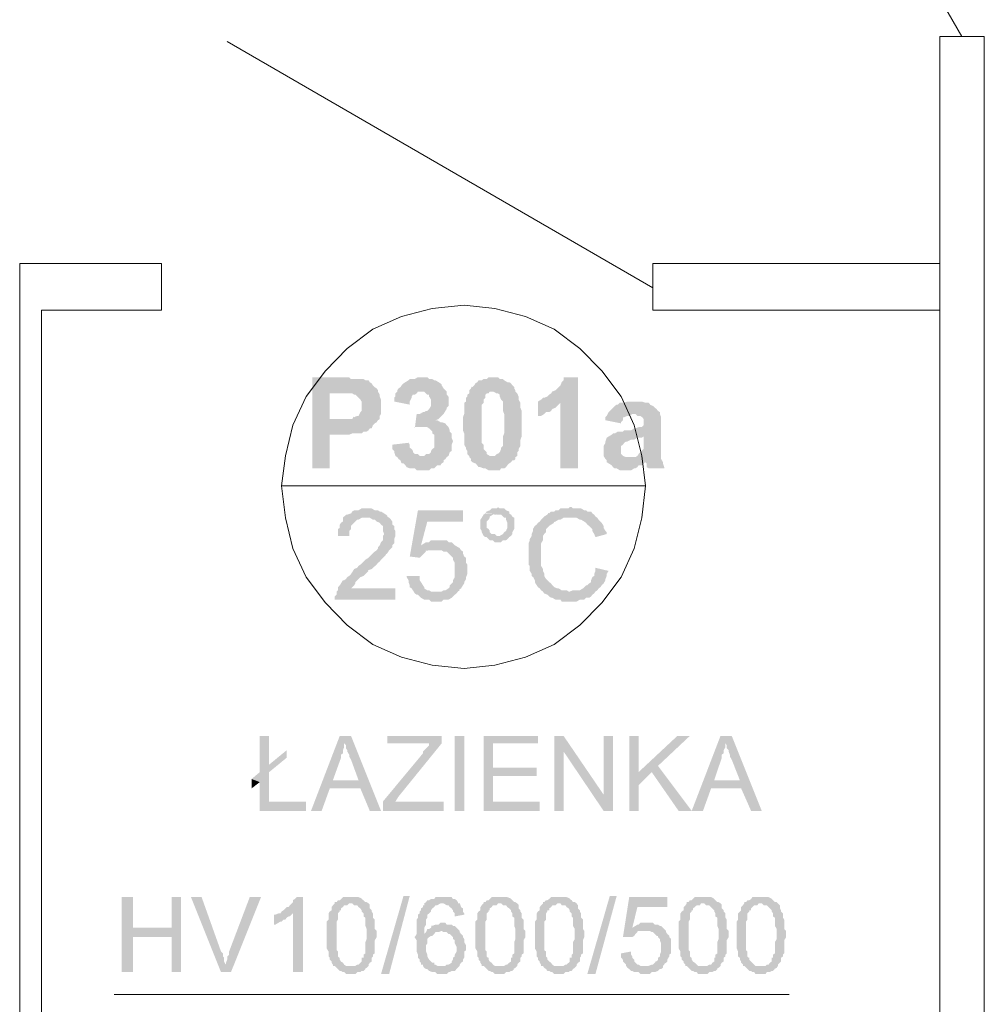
# Model space of a CAD drawing. Header units: millimetres. Extents: x 16 to 647, y 3 to 417.
# Tile 47 of 80: x 202 to 227, y 271 to 297. Entities that reach past the tile are written whole.
import ezdxf

# ---------------------------------------------------------------- set-up
doc = ezdxf.new("R2010")
doc.units = ezdxf.units.MM
doc.header["$MEASUREMENT"] = 0
doc.layers.get('0').update_dxf_attribs({"linetype": 'CONTINUOUS'})

msp = doc.modelspace()

# ---------------------------------------------------------------- hatches: boundary and pattern name
for points in [[(210.044, 287.796), (209.283, 287.796), (209.283, 285.381), (209.747, 285.381), (209.747, 286.274), (210.26, 286.274), (210.342, 286.307), (210.59, 286.307), (210.64, 286.357), (210.723, 286.357), (210.772, 286.39), (210.806, 286.44), (210.855, 286.44), (210.888, 286.522), (210.938, 286.572), (210.988, 286.605), (211.021, 286.655), (209.747, 286.688), (209.747, 287.366), (210.011, 287.366), (211.021, 287.416), (211.021, 287.449), (210.988, 287.499), (210.938, 287.532), (210.888, 287.581), (210.855, 287.631), (210.806, 287.664), (210.772, 287.714), (210.69, 287.714), (210.64, 287.747), (210.309, 287.747), (210.26, 287.796), (210.127, 287.796)], [(212.162, 287.796), (212.08, 287.796), (211.997, 287.747), (211.864, 287.747), (211.831, 287.714), (211.749, 287.664), (211.699, 287.631), (211.649, 287.581), (211.616, 287.532), (211.567, 287.499), (211.534, 287.449), (211.534, 287.416), (212.245, 287.416), (212.295, 287.366), (212.328, 287.333), (212.377, 287.333), (212.377, 287.283), (212.427, 287.201), (212.427, 287.035), (212.377, 286.953), (212.328, 286.903), (212.295, 286.903), (212.245, 286.87), (212.212, 286.87), (212.129, 286.82), (212.046, 286.82), (211.997, 286.44), (211.997, 286.473), (212.212, 286.473), (212.841, 286.522), (212.808, 286.572), (212.708, 286.605), (212.675, 286.605), (212.592, 286.655), (212.543, 286.655), (212.626, 286.688), (212.675, 286.737), (212.708, 286.771), (212.758, 286.82), (212.808, 286.903), (212.841, 286.953), (212.841, 286.986), (212.89, 287.035), (212.89, 287.283), (212.841, 287.333), (212.841, 287.416), (212.808, 287.449), (212.758, 287.499), (212.708, 287.581), (212.708, 287.598), (212.675, 287.631), (212.626, 287.664), (212.543, 287.714), (212.51, 287.714), (212.46, 287.747), (212.377, 287.747), (212.328, 287.796), (212.245, 287.796)], [(214.065, 287.796), (213.949, 287.796), (213.9, 287.747), (213.817, 287.747), (213.767, 287.714), (213.684, 287.714), (213.651, 287.664), (213.602, 287.631), (213.569, 287.581), (213.519, 287.532), (213.502, 287.548), (213.486, 287.499), (213.436, 287.449), (213.436, 287.366), (213.387, 287.333), (213.387, 287.283), (213.354, 287.25), (213.354, 287.151), (213.304, 287.118), (213.304, 286.82), (213.271, 286.737), (213.271, 286.572), (213.271, 286.39), (213.304, 286.307), (213.304, 286.009), (213.354, 285.927), (213.354, 285.894), (213.387, 285.844), (213.387, 285.761), (213.436, 285.712), (213.436, 285.679), (213.486, 285.629), (213.486, 285.596), (213.469, 285.596), (213.519, 285.546), (213.602, 285.513), (213.651, 285.463), (213.684, 285.414), (213.734, 285.414), (213.817, 285.381), (213.866, 285.381), (213.949, 285.331), (214.247, 285.331), (214.28, 285.381), (214.363, 285.381), (214.412, 285.414), (214.446, 285.463), (214.495, 285.513), (214.545, 285.546), (214.578, 285.596), (214.628, 285.596), (214.661, 285.629), (214.661, 285.679), (214.065, 285.712), (213.982, 285.712), (213.9, 285.761), (213.9, 285.811), (213.866, 285.844), (213.817, 285.894), (213.817, 286.009), (213.767, 286.059), (213.767, 286.572), (213.767, 287.068), (213.817, 287.118), (213.817, 287.201), (213.866, 287.25), (213.866, 287.333), (213.9, 287.366), (213.949, 287.366), (213.982, 287.416), (214.661, 287.416), (214.661, 287.449), (214.628, 287.499), (214.628, 287.532), (214.578, 287.581), (214.545, 287.631), (214.495, 287.664), (214.446, 287.664), (214.363, 287.714), (214.33, 287.747), (214.247, 287.747), (214.197, 287.796), (214.115, 287.796)], [(216.315, 287.796), (215.935, 287.796), (215.935, 287.714), (215.885, 287.664), (215.852, 287.581), (215.802, 287.532), (215.769, 287.499), (215.72, 287.449), (215.637, 287.416), (215.604, 287.366), (215.554, 287.333), (215.504, 287.283), (215.422, 287.25), (215.389, 287.25), (215.339, 287.201), (215.256, 287.151), (215.852, 287.118), (215.852, 285.381), (216.315, 285.381)], [(211.021, 287.416), (210.011, 287.366), (210.342, 287.366), (210.392, 287.333), (210.425, 287.333), (210.475, 287.283), (210.508, 287.25), (210.557, 287.201), (210.59, 287.151), (210.59, 286.903), (210.557, 286.87), (210.508, 286.771), (210.475, 286.771), (210.392, 286.737), (210.375, 286.754), (210.342, 286.688), (209.747, 286.688), (211.021, 286.655), (211.07, 286.688), (211.07, 286.771), (211.103, 286.82), (211.103, 287.201), (211.07, 287.283), (211.07, 287.333)], [(211.534, 287.416), (211.484, 287.366), (211.484, 287.283), (211.451, 287.25), (211.451, 287.151), (211.864, 287.068), (211.864, 287.151), (211.914, 287.25), (211.914, 287.283), (211.947, 287.333), (211.997, 287.333), (212.046, 287.366), (212.08, 287.416), (212.162, 287.416)], [(214.661, 287.416), (214.065, 287.416), (214.164, 287.366), (214.197, 287.366), (214.247, 287.333), (214.247, 287.283), (214.28, 287.201), (214.33, 287.151), (214.33, 286.903), (214.363, 286.82), (214.363, 286.307), (214.33, 286.225), (214.33, 285.976), (214.28, 285.927), (214.28, 285.894), (214.247, 285.811), (214.197, 285.761), (214.181, 285.778), (214.115, 285.712), (214.065, 285.712), (214.661, 285.679), (214.71, 285.712), (214.71, 285.811), (214.743, 285.844), (214.743, 285.894), (214.793, 285.976), (214.793, 286.142), (214.826, 286.225), (214.826, 286.903), (214.793, 286.986), (214.793, 287.118), (214.743, 287.201), (214.743, 287.283), (214.71, 287.366)], [(215.256, 287.151), (215.256, 286.771), (215.339, 286.771), (215.422, 286.82), (215.471, 286.87), (215.554, 286.87), (215.604, 286.903), (215.637, 286.953), (215.72, 286.986), (215.769, 287.035), (215.802, 287.068), (215.852, 287.118)], [(217.804, 287.151), (217.622, 287.151), (217.54, 287.118), (217.424, 287.118), (217.374, 287.068), (217.341, 287.068), (217.291, 287.035), (217.242, 286.986), (217.209, 286.953), (217.159, 286.903), (217.126, 286.87), (217.076, 286.771), (217.043, 286.737), (217.043, 286.655), (217.457, 286.572), (217.457, 286.605), (217.506, 286.655), (217.506, 286.737), (217.54, 286.737), (217.622, 286.771), (217.672, 286.771), (217.755, 286.82), (218.483, 286.82), (218.483, 286.87), (218.433, 286.903), (218.416, 286.919), (218.4, 286.953), (218.35, 286.986), (218.301, 287.035), (218.218, 287.068), (218.218, 287.085), (218.185, 287.118), (218.102, 287.118), (218.003, 287.151), (217.887, 287.151)], [(218.483, 286.82), (217.755, 286.82), (217.837, 286.82), (217.887, 286.771), (217.97, 286.771), (218.003, 286.737), (218.003, 286.754), (218.052, 286.688), (218.052, 286.522), (218.003, 286.473), (217.92, 286.473), (217.837, 286.44), (217.804, 286.44), (217.722, 286.39), (217.54, 286.39), (217.506, 286.357), (217.374, 286.357), (217.291, 286.307), (217.242, 286.307), (217.209, 286.274), (217.126, 286.225), (218.052, 286.225), (218.052, 285.894), (218.003, 285.844), (217.97, 285.811), (217.92, 285.761), (217.887, 285.712), (217.837, 285.679), (217.722, 285.679), (218.516, 285.679), (218.516, 286.737)], [(212.841, 286.522), (212.212, 286.473), (212.328, 286.473), (212.377, 286.44), (212.427, 286.39), (212.46, 286.357), (212.46, 286.307), (212.51, 286.274), (212.51, 285.927), (212.46, 285.894), (212.427, 285.844), (212.427, 285.811), (212.377, 285.761), (212.295, 285.761), (212.245, 285.712), (212.162, 285.712), (212.841, 285.679), (212.89, 285.712), (212.923, 285.811), (212.973, 285.844), (212.973, 286.009), (213.006, 286.092), (213.006, 286.109), (212.973, 286.191), (212.973, 286.307), (212.923, 286.357), (212.923, 286.39), (212.89, 286.473)], [(217.126, 286.225), (217.076, 286.191), (217.043, 286.092), (217.043, 286.059), (216.994, 285.976), (216.994, 285.844), (216.994, 285.712), (217.043, 285.629), (217.076, 285.596), (218.102, 285.546), (218.135, 285.513), (218.135, 285.414), (218.185, 285.381), (218.598, 285.381), (218.598, 285.414), (218.565, 285.513), (218.565, 285.546), (218.516, 285.629), (218.516, 285.679), (217.589, 285.679), (217.506, 285.712), (217.457, 285.761), (217.457, 285.976), (217.506, 286.009), (217.54, 286.059), (217.589, 286.092), (217.622, 286.092), (217.722, 286.142), (217.804, 286.142), (217.887, 286.191), (218.003, 286.191), (218.052, 286.225)], [(211.831, 286.059), (211.401, 286.009), (211.401, 285.894), (211.451, 285.844), (211.451, 285.811), (211.484, 285.712), (211.534, 285.679), (211.567, 285.629), (211.616, 285.596), (211.649, 285.513), (211.699, 285.513), (211.749, 285.463), (211.782, 285.414), (211.864, 285.381), (211.997, 285.381), (212.046, 285.331), (212.377, 285.331), (212.427, 285.381), (212.51, 285.381), (212.543, 285.414), (212.592, 285.463), (212.675, 285.463), (212.708, 285.513), (212.758, 285.546), (212.758, 285.596), (212.808, 285.629), (212.841, 285.679), (212.162, 285.712), (212.129, 285.712), (212.08, 285.761), (211.997, 285.761), (211.947, 285.811), (211.947, 285.844), (211.914, 285.894), (211.864, 285.927), (211.864, 286.009)], [(217.076, 285.596), (217.076, 285.546), (217.126, 285.513), (217.209, 285.463), (217.242, 285.414), (217.291, 285.381), (217.341, 285.381), (217.424, 285.331), (217.722, 285.331), (217.804, 285.381), (217.837, 285.381), (217.887, 285.414), (217.92, 285.463), (218.003, 285.463), (218.052, 285.513), (218.102, 285.546)], [(210.723, 284.322), (210.59, 284.322), (210.508, 284.272), (210.392, 284.272), (210.342, 284.239), (210.309, 284.189), (210.21, 284.156), (210.177, 284.156), (210.127, 284.107), (210.094, 284.074), (210.094, 283.974), (210.044, 283.941), (210.011, 283.892), (210.011, 283.809), (209.962, 283.776), (209.962, 283.594), (210.26, 283.594), (210.26, 283.726), (210.309, 283.776), (210.309, 283.859), (210.342, 283.892), (210.392, 283.941), (210.425, 283.974), (210.475, 284.024), (210.508, 284.024), (210.59, 284.074), (211.318, 284.074), (211.269, 284.107), (211.269, 284.123), (211.236, 284.156), (211.186, 284.189), (211.103, 284.239), (211.07, 284.239), (211.021, 284.272), (210.938, 284.272), (210.855, 284.322), (210.806, 284.322)], [(213.271, 284.272), (212.08, 284.272), (211.864, 283.048), (212.129, 283.015), (212.162, 283.048), (212.212, 283.097), (212.245, 283.131), (212.295, 283.18), (212.278, 283.197), (212.377, 283.213), (212.543, 283.213), (213.188, 283.263), (213.172, 283.279), (213.138, 283.296), (212.162, 283.346), (212.328, 283.974), (213.271, 283.974)], [(213.866, 284.189), (213.817, 284.156), (213.767, 284.074), (213.734, 284.024), (213.734, 283.776), (213.767, 283.726), (213.767, 283.693), (213.817, 283.594), (213.866, 283.561), (213.9, 283.561), (213.949, 283.511), (213.982, 283.478), (214.065, 283.478), (214.115, 283.428), (214.28, 283.428), (214.33, 283.478), (214.412, 283.478), (214.446, 283.511), (214.495, 283.561), (214.545, 283.594), (214.164, 283.594), (214.115, 283.643), (214.032, 283.643), (213.982, 283.693), (213.982, 283.726), (213.949, 283.776), (213.9, 283.809), (213.9, 283.892), (213.9, 283.974), (213.949, 284.024), (213.982, 284.074), (213.982, 284.107), (214.065, 284.156), (214.197, 284.156)], [(214.197, 284.355), (214.164, 284.322), (214.032, 284.322), (213.982, 284.272), (213.9, 284.239), (213.866, 284.189), (213.85, 284.206), (214.197, 284.156), (214.28, 284.156), (214.33, 284.107), (214.363, 284.074), (214.412, 284.074), (214.412, 284.024), (214.446, 283.941), (214.446, 283.809), (214.412, 283.726), (214.363, 283.693), (214.33, 283.643), (214.247, 283.594), (214.197, 283.594), (214.545, 283.594), (214.578, 283.643), (214.578, 283.693), (214.628, 283.776), (214.628, 284.074), (214.578, 284.107), (214.545, 284.156), (214.495, 284.189), (214.495, 284.239), (214.412, 284.272), (214.363, 284.322), (214.247, 284.322)], [(216.15, 284.355), (216.1, 284.355), (216.067, 284.322), (215.852, 284.322), (215.802, 284.272), (215.72, 284.272), (215.686, 284.239), (215.604, 284.239), (215.554, 284.189), (215.538, 284.206), (215.504, 284.156), (215.422, 284.107), (215.389, 284.074), (215.339, 284.024), (215.306, 283.974), (215.256, 283.941), (215.223, 283.892), (215.174, 283.859), (215.124, 283.776), (215.124, 283.726), (215.091, 283.643), (215.091, 283.594), (215.041, 283.511), (215.041, 283.478), (215.008, 283.395), (215.008, 282.833), (215.041, 282.8), (215.041, 282.667), (215.091, 282.585), (215.091, 282.535), (215.124, 282.502), (215.124, 282.518), (215.174, 282.419), (215.174, 282.369), (215.223, 282.287), (215.256, 282.237), (215.306, 282.204), (215.339, 282.154), (215.389, 282.121), (216.1, 282.121), (216.067, 282.121), (216.017, 282.154), (215.885, 282.154), (215.802, 282.204), (215.769, 282.204), (215.686, 282.237), (215.637, 282.287), (215.604, 282.336), (215.554, 282.369), (215.504, 282.419), (215.471, 282.452), (215.422, 282.535), (215.422, 282.585), (215.422, 282.601), (215.389, 282.667), (215.389, 282.717), (215.339, 282.8), (215.339, 283.131), (215.339, 283.395), (215.389, 283.478), (215.389, 283.594), (215.422, 283.643), (215.471, 283.693), (215.471, 283.776), (215.504, 283.809), (215.554, 283.859), (215.604, 283.892), (215.686, 283.941), (215.67, 283.958), (215.72, 283.974), (215.802, 284.024), (215.852, 284.024), (215.935, 284.074), (216.828, 284.074), (216.778, 284.107), (216.745, 284.156), (216.696, 284.189), (216.663, 284.239), (216.563, 284.239), (216.53, 284.272), (216.481, 284.272), (216.398, 284.322), (216.183, 284.322)], [(211.318, 284.074), (210.723, 284.074), (210.806, 284.074), (210.888, 284.024), (210.938, 284.024), (210.988, 283.974), (211.07, 283.941), (211.054, 283.958), (211.103, 283.892), (211.153, 283.859), (211.153, 283.726), (211.186, 283.643), (211.153, 283.594), (211.153, 283.478), (211.103, 283.428), (211.07, 283.346), (211.021, 283.296), (211.021, 283.263), (210.988, 283.213), (210.938, 283.18), (210.888, 283.131), (210.855, 283.097), (210.806, 283.048), (210.772, 283.015), (210.69, 282.965), (210.64, 282.915), (210.557, 282.833), (210.508, 282.8), (210.475, 282.75), (210.392, 282.717), (210.342, 282.634), (210.309, 282.585), (210.26, 282.535), (210.21, 282.502), (210.177, 282.452), (210.127, 282.419), (210.094, 282.419), (210.044, 282.336), (210.011, 282.287), (209.962, 282.237), (209.962, 282.154), (209.929, 282.121), (209.929, 282.039), (209.879, 281.989), (209.879, 281.906), (211.484, 281.906), (211.484, 282.204), (210.309, 282.204), (210.342, 282.237), (210.392, 282.287), (210.425, 282.336), (210.425, 282.369), (210.475, 282.419), (210.508, 282.452), (210.557, 282.502), (210.64, 282.535), (210.69, 282.585), (210.772, 282.667), (210.756, 282.684), (210.855, 282.717), (210.888, 282.75), (210.988, 282.833), (211.021, 282.882), (211.07, 282.915), (211.103, 282.965), (211.153, 283.015), (211.186, 283.048), (211.236, 283.097), (211.219, 283.097), (211.269, 283.131), (211.318, 283.213), (211.368, 283.263), (211.401, 283.296), (211.401, 283.346), (211.451, 283.395), (211.451, 283.511), (211.484, 283.594), (211.484, 283.643), (211.484, 283.726), (211.451, 283.776), (211.451, 283.859), (211.401, 283.892), (211.401, 283.974), (211.368, 284.024)], [(216.828, 284.074), (216.1, 284.074), (216.282, 284.074), (216.365, 284.024), (216.398, 284.024), (216.481, 283.974), (216.53, 283.941), (216.563, 283.892), (216.613, 283.859), (216.663, 283.809), (216.696, 283.776), (216.696, 283.726), (216.745, 283.643), (216.778, 283.561), (217.076, 283.643), (217.076, 283.693), (217.043, 283.726), (216.994, 283.809), (216.994, 283.859), (216.944, 283.941), (216.911, 283.974), (216.861, 284.024)], [(212.626, 283.478), (212.427, 283.478), (212.377, 283.428), (212.295, 283.428), (212.245, 283.395), (212.162, 283.346), (213.138, 283.296), (213.056, 283.346), (213.006, 283.395), (212.973, 283.428), (212.89, 283.428), (212.841, 283.478), (212.708, 283.478)], [(213.188, 283.263), (212.543, 283.213), (212.708, 283.213), (212.758, 283.18), (212.841, 283.18), (212.89, 283.131), (212.923, 283.097), (212.973, 283.048), (213.006, 283.015), (213.006, 282.965), (213.056, 282.882), (213.056, 282.717), (213.056, 282.502), (213.006, 282.419), (213.006, 282.369), (212.973, 282.336), (212.923, 282.287), (212.923, 282.237), (212.89, 282.204), (212.808, 282.154), (212.758, 282.154), (212.708, 282.121), (212.543, 282.121), (213.138, 282.121), (213.188, 282.154), (213.172, 282.171), (213.221, 282.204), (213.271, 282.287), (213.304, 282.336), (213.304, 282.369), (213.354, 282.452), (213.354, 282.502), (213.387, 282.585), (213.387, 282.833), (213.354, 282.882), (213.354, 283.015), (213.304, 283.048), (213.271, 283.131), (213.271, 283.18), (213.221, 283.213)], [(216.778, 282.75), (216.778, 282.667), (216.745, 282.585), (216.745, 282.535), (216.696, 282.502), (216.663, 282.419), (216.663, 282.369), (216.613, 282.336), (216.563, 282.287), (216.53, 282.287), (216.481, 282.237), (216.448, 282.204), (216.365, 282.154), (216.183, 282.154), (216.1, 282.121), (215.389, 282.121), (215.422, 282.072), (215.504, 282.039), (215.554, 281.989), (215.604, 281.956), (215.637, 281.956), (215.72, 281.906), (215.852, 281.906), (215.885, 281.857), (216.282, 281.857), (216.365, 281.906), (216.481, 281.906), (216.53, 281.956), (216.613, 281.956), (216.663, 281.989), (216.696, 282.039), (216.745, 282.072), (216.778, 282.121), (216.828, 282.154), (216.861, 282.204), (216.911, 282.237), (216.944, 282.287), (216.994, 282.336), (217.043, 282.419), (217.043, 282.452), (217.076, 282.535), (217.076, 282.585), (217.126, 282.667)], [(212.129, 282.535), (211.782, 282.535), (211.782, 282.502), (211.831, 282.419), (211.831, 282.369), (211.864, 282.287), (211.864, 282.237), (211.914, 282.204), (211.947, 282.154), (211.997, 282.072), (212.046, 282.039), (212.08, 282.039), (212.129, 281.989), (212.162, 281.956), (212.245, 281.906), (212.377, 281.906), (212.427, 281.857), (212.708, 281.857), (212.758, 281.906), (212.89, 281.906), (212.973, 281.956), (213.006, 281.989), (213.056, 282.039), (213.105, 282.072), (213.138, 282.121), (212.427, 282.121), (212.377, 282.154), (212.328, 282.154), (212.245, 282.204), (212.245, 282.237), (212.212, 282.287), (212.162, 282.369), (212.129, 282.419), (212.129, 282.502)], [(208.142, 278.299), (207.894, 278.299), (207.894, 277.34), (208.142, 277.538)], [(210.309, 278.299), (210.011, 278.299), (209.25, 276.314), (209.532, 276.314), (209.747, 276.909), (210.557, 276.909), (209.829, 277.125), (210.044, 277.72), (210.044, 277.803), (210.094, 277.836), (210.094, 277.919), (210.127, 278.001), (210.127, 278.101)], [(210.309, 278.299), (210.127, 278.101), (210.177, 278.051), (210.177, 277.968), (210.21, 277.919), (210.21, 277.886), (210.26, 277.803), (210.26, 277.753), (210.309, 277.671), (210.508, 277.125), (209.829, 277.125), (210.557, 276.909), (210.806, 276.314), (211.103, 276.314)], [(212.708, 278.299), (211.269, 278.299), (211.269, 278.101), (212.377, 278.101), (212.377, 278.051), (212.328, 278.001), (212.295, 277.968), (212.245, 277.919), (212.212, 277.886), (212.212, 277.836), (211.153, 276.562), (211.153, 276.314), (212.758, 276.314), (212.758, 276.562), (211.484, 276.562), (211.567, 276.694), (212.708, 278.101)], [(213.056, 278.299), (213.056, 276.314), (213.304, 276.314), (213.304, 278.299)], [(215.256, 278.299), (213.817, 278.299), (213.817, 276.314), (215.306, 276.314), (215.306, 276.562), (214.065, 276.562), (214.065, 277.24), (215.223, 277.24), (215.223, 277.455), (214.065, 277.455), (214.065, 278.101), (215.256, 278.101)], [(215.935, 278.299), (215.686, 278.299), (215.686, 276.314), (215.935, 276.314), (215.935, 277.886)], [(215.935, 278.299), (215.935, 277.886), (216.994, 276.314), (216.994, 276.744)], [(216.994, 278.299), (216.994, 276.314), (217.242, 276.314), (217.242, 278.299)], [(217.92, 278.299), (217.672, 278.299), (217.672, 276.314), (217.92, 276.314), (217.92, 277.34)], [(219.277, 278.299), (218.946, 278.299), (217.92, 277.34), (217.92, 276.992), (218.268, 277.34), (218.433, 277.505)], [(220.385, 278.299), (220.088, 278.299), (219.326, 276.314), (219.624, 276.314), (219.839, 276.909), (220.634, 276.909), (219.922, 277.125), (220.121, 277.72), (220.121, 277.803), (220.17, 277.836), (220.17, 277.919), (220.22, 278.001), (220.22, 278.101)], [(220.385, 278.299), (220.22, 278.101), (220.253, 278.051), (220.253, 277.968), (220.303, 277.919), (220.303, 277.886), (220.336, 277.803), (220.336, 277.753), (220.385, 277.671), (220.6, 277.125), (219.922, 277.125), (220.634, 276.909), (220.898, 276.314), (221.18, 276.314)], [(208.605, 277.919), (208.142, 277.538), (207.894, 277.34), (207.678, 277.158), (207.894, 277.075), (207.894, 276.314), (209.118, 276.314), (209.118, 276.562), (208.142, 276.562), (208.142, 277.34), (208.605, 277.72)], [(218.433, 277.505), (218.268, 277.34), (218.979, 276.314), (219.326, 276.314)], [(207.678, 277.158), (207.678, 276.909), (207.894, 277.075)], [(204.535, 274.031), (204.237, 274.031), (204.237, 272.045), (204.535, 272.045), (204.535, 272.972), (205.561, 272.972), (204.535, 273.22)], [(205.809, 274.031), (205.561, 274.031), (205.561, 273.22), (204.535, 273.22), (205.561, 272.972), (205.561, 272.045), (205.809, 272.045)], [(206.355, 274.031), (206.074, 274.031), (206.868, 272.045), (207, 272.244), (206.984, 272.26), (206.95, 272.326), (206.95, 272.426), (206.917, 272.459), (206.917, 272.541), (206.868, 272.591)], [(207.927, 274.031), (207.629, 274.031), (207.083, 272.591), (207.083, 272.508), (207.033, 272.459), (207.033, 272.376), (207, 272.293), (207, 272.244), (206.868, 272.045), (207.132, 272.045)], [(209.035, 274.031), (208.87, 274.031), (208.82, 273.981), (208.77, 273.948), (208.77, 273.898), (208.737, 273.865), (208.688, 273.815), (208.655, 273.766), (208.605, 273.766), (208.572, 273.733), (208.522, 273.683), (208.473, 273.65), (208.44, 273.6), (208.77, 273.6), (208.77, 272.045), (209.035, 272.045)], [(210.309, 274.031), (210.094, 274.031), (210.044, 273.981), (210.011, 273.948), (209.962, 273.948), (209.929, 273.898), (209.879, 273.898), (209.879, 273.865), (210.342, 273.865), (210.392, 273.815), (210.475, 273.815), (210.508, 273.766), (210.557, 273.733), (210.59, 273.683), (210.59, 273.65), (210.64, 273.6), (210.64, 273.518), (210.69, 273.485), (210.69, 273.269), (210.723, 273.187), (210.723, 273.005), (210.723, 272.922), (210.69, 272.839), (210.69, 272.541), (210.64, 272.508), (210.64, 272.426), (210.59, 272.426), (210.59, 272.326), (210.557, 272.293), (210.508, 272.244), (210.475, 272.244), (210.425, 272.211), (209.879, 272.211), (209.929, 272.161), (209.962, 272.128), (210.011, 272.078), (210.044, 272.078), (210.094, 272.045), (210.127, 272.045), (210.177, 271.995), (210.425, 271.995), (210.475, 272.045), (210.557, 272.045), (210.59, 272.078), (210.64, 272.078), (210.69, 272.128), (210.673, 272.128), (210.723, 272.161), (210.772, 272.211), (210.772, 272.244), (210.806, 272.293), (210.855, 272.326), (210.855, 272.426), (210.888, 272.459), (210.888, 272.508), (210.938, 272.541), (210.938, 272.889), (210.988, 272.972), (210.988, 273.137), (210.938, 273.187), (210.938, 273.435), (210.888, 273.485), (210.888, 273.6), (210.855, 273.65), (210.855, 273.683), (210.806, 273.733), (210.806, 273.815), (210.806, 273.832), (210.772, 273.865), (210.723, 273.898), (210.69, 273.898), (210.64, 273.948), (210.59, 273.981), (210.59, 273.997), (210.508, 274.031), (210.392, 274.031)], [(211.103, 271.995), (211.699, 274.064), (211.864, 274.064), (211.318, 271.995)], [(212.708, 274.031), (212.543, 274.031), (212.51, 273.981), (212.427, 273.981), (212.377, 273.948), (212.328, 273.948), (212.295, 273.898), (212.245, 273.865), (212.758, 273.865), (212.841, 273.815), (212.89, 273.815), (212.923, 273.766), (212.973, 273.733), (212.956, 273.749), (213.006, 273.683), (213.006, 273.65), (213.056, 273.6), (213.056, 273.518), (213.304, 273.567), (213.304, 273.6), (213.271, 273.65), (213.271, 273.733), (213.221, 273.766), (213.188, 273.865), (213.138, 273.865), (213.138, 273.898), (213.105, 273.948), (213.056, 273.981), (213.006, 273.981), (212.973, 274.031), (212.808, 274.031)], [(214.247, 274.031), (214.032, 274.031), (213.982, 273.981), (213.949, 273.948), (213.9, 273.948), (213.866, 273.898), (213.817, 273.898), (213.817, 273.865), (214.28, 273.865), (214.33, 273.815), (214.412, 273.815), (214.446, 273.766), (214.495, 273.733), (214.545, 273.683), (214.545, 273.65), (214.578, 273.6), (214.578, 273.518), (214.628, 273.485), (214.628, 273.269), (214.661, 273.187), (214.661, 273.005), (214.661, 272.922), (214.628, 272.839), (214.628, 272.541), (214.578, 272.508), (214.578, 272.426), (214.545, 272.426), (214.545, 272.326), (214.495, 272.293), (214.446, 272.244), (214.412, 272.244), (214.363, 272.211), (213.817, 272.211), (213.866, 272.161), (213.9, 272.128), (213.949, 272.078), (213.982, 272.078), (214.032, 272.045), (214.065, 272.045), (214.115, 271.995), (214.363, 271.995), (214.412, 272.045), (214.495, 272.045), (214.545, 272.078), (214.578, 272.078), (214.628, 272.128), (214.611, 272.128), (214.661, 272.161), (214.71, 272.211), (214.71, 272.244), (214.743, 272.293), (214.793, 272.326), (214.793, 272.426), (214.826, 272.459), (214.826, 272.508), (214.876, 272.541), (214.876, 272.889), (214.925, 272.972), (214.925, 273.137), (214.876, 273.187), (214.876, 273.435), (214.826, 273.485), (214.826, 273.6), (214.793, 273.65), (214.793, 273.683), (214.743, 273.733), (214.743, 273.815), (214.743, 273.832), (214.71, 273.865), (214.661, 273.898), (214.628, 273.898), (214.578, 273.948), (214.545, 273.981), (214.528, 273.997), (214.446, 274.031), (214.33, 274.031)], [(215.802, 274.031), (215.604, 274.031), (215.554, 273.981), (215.504, 273.948), (215.471, 273.948), (215.422, 273.898), (215.389, 273.898), (215.389, 273.865), (215.852, 273.865), (215.885, 273.815), (215.984, 273.815), (216.017, 273.766), (216.067, 273.733), (216.1, 273.683), (216.1, 273.65), (216.15, 273.6), (216.15, 273.518), (216.183, 273.485), (216.183, 273.269), (216.232, 273.187), (216.232, 273.005), (216.232, 272.922), (216.183, 272.839), (216.183, 272.541), (216.15, 272.508), (216.15, 272.426), (216.1, 272.426), (216.1, 272.326), (216.067, 272.293), (216.017, 272.244), (215.984, 272.244), (215.935, 272.211), (215.389, 272.211), (215.422, 272.161), (215.471, 272.128), (215.504, 272.078), (215.554, 272.078), (215.604, 272.045), (215.637, 272.045), (215.686, 271.995), (215.935, 271.995), (215.984, 272.045), (216.067, 272.045), (216.1, 272.078), (216.15, 272.078), (216.183, 272.128), (216.232, 272.161), (216.282, 272.211), (216.282, 272.244), (216.315, 272.293), (216.365, 272.326), (216.365, 272.426), (216.398, 272.459), (216.398, 272.508), (216.448, 272.541), (216.448, 272.889), (216.481, 272.972), (216.481, 273.137), (216.448, 273.187), (216.448, 273.435), (216.398, 273.485), (216.398, 273.6), (216.365, 273.65), (216.365, 273.683), (216.315, 273.733), (216.315, 273.815), (216.299, 273.832), (216.282, 273.865), (216.232, 273.898), (216.183, 273.898), (216.15, 273.948), (216.1, 273.981), (216.1, 273.997), (216.017, 274.031), (215.885, 274.031)], [(216.563, 271.995), (217.159, 274.064), (217.341, 274.064), (216.778, 271.995)], [(218.681, 274.031), (217.672, 274.031), (217.506, 272.972), (217.755, 272.972), (217.804, 273.005), (217.837, 273.054), (217.887, 273.104), (217.87, 273.104), (217.92, 273.137), (218.102, 273.137), (218.598, 273.187), (218.565, 273.22), (217.755, 273.22), (217.887, 273.766), (218.681, 273.766)], [(219.624, 274.031), (219.409, 274.031), (219.36, 273.981), (219.326, 273.948), (219.277, 273.948), (219.244, 273.898), (219.194, 273.898), (219.194, 273.865), (219.657, 273.865), (219.707, 273.815), (219.79, 273.815), (219.839, 273.766), (219.872, 273.733), (219.922, 273.683), (219.922, 273.65), (219.955, 273.6), (219.955, 273.518), (220.005, 273.485), (220.005, 273.269), (220.038, 273.187), (220.038, 273.005), (220.038, 272.922), (220.005, 272.839), (220.005, 272.541), (219.955, 272.508), (219.955, 272.426), (219.922, 272.426), (219.922, 272.326), (219.872, 272.293), (219.839, 272.244), (219.79, 272.244), (219.74, 272.211), (219.194, 272.211), (219.244, 272.161), (219.277, 272.128), (219.326, 272.078), (219.36, 272.078), (219.409, 272.045), (219.459, 272.045), (219.492, 271.995), (219.74, 271.995), (219.79, 272.045), (219.872, 272.045), (219.922, 272.078), (219.955, 272.078), (220.005, 272.128), (219.988, 272.128), (220.038, 272.161), (220.088, 272.211), (220.088, 272.244), (220.121, 272.293), (220.17, 272.326), (220.17, 272.426), (220.22, 272.459), (220.22, 272.508), (220.253, 272.541), (220.253, 272.889), (220.303, 272.972), (220.303, 273.137), (220.253, 273.187), (220.253, 273.435), (220.22, 273.485), (220.22, 273.6), (220.17, 273.65), (220.17, 273.683), (220.121, 273.733), (220.121, 273.815), (220.121, 273.832), (220.088, 273.865), (220.038, 273.898), (220.005, 273.898), (219.955, 273.948), (219.922, 273.981), (219.906, 273.997), (219.839, 274.031), (219.707, 274.031)], [(221.146, 274.031), (220.931, 274.031), (220.898, 273.981), (220.849, 273.948), (220.799, 273.948), (220.766, 273.898), (220.716, 273.898), (220.716, 273.865), (221.18, 273.865), (221.229, 273.815), (221.312, 273.815), (221.362, 273.766), (221.395, 273.733), (221.444, 273.683), (221.444, 273.65), (221.477, 273.6), (221.477, 273.518), (221.527, 273.485), (221.527, 273.269), (221.577, 273.187), (221.577, 273.005), (221.577, 272.922), (221.527, 272.839), (221.527, 272.541), (221.477, 272.508), (221.477, 272.426), (221.444, 272.426), (221.444, 272.326), (221.395, 272.293), (221.362, 272.244), (221.312, 272.244), (221.279, 272.211), (220.716, 272.211), (220.766, 272.161), (220.799, 272.128), (220.849, 272.078), (220.898, 272.078), (220.931, 272.045), (220.981, 272.045), (221.014, 271.995), (221.279, 271.995), (221.312, 272.045), (221.395, 272.045), (221.444, 272.078), (221.477, 272.078), (221.527, 272.128), (221.51, 272.128), (221.577, 272.161), (221.61, 272.211), (221.61, 272.244), (221.659, 272.293), (221.692, 272.326), (221.692, 272.426), (221.742, 272.459), (221.742, 272.508), (221.775, 272.541), (221.775, 272.889), (221.825, 272.972), (221.825, 273.137), (221.775, 273.187), (221.775, 273.435), (221.742, 273.485), (221.742, 273.6), (221.692, 273.65), (221.692, 273.683), (221.659, 273.733), (221.659, 273.815), (221.643, 273.832), (221.61, 273.865), (221.577, 273.898), (221.527, 273.898), (221.477, 273.948), (221.444, 273.981), (221.428, 273.997), (221.362, 274.031), (221.229, 274.031)], [(209.879, 273.865), (209.829, 273.815), (209.796, 273.766), (209.796, 273.683), (209.747, 273.65), (209.714, 273.6), (209.714, 273.435), (209.664, 273.385), (209.664, 272.674), (209.714, 272.591), (209.714, 272.459), (209.747, 272.426), (209.747, 272.376), (209.796, 272.326), (209.796, 272.293), (209.829, 272.244), (209.829, 272.211), (210.309, 272.211), (210.177, 272.211), (210.127, 272.244), (210.094, 272.293), (210.044, 272.326), (210.011, 272.376), (210.011, 272.426), (209.995, 272.426), (209.962, 272.459), (209.962, 272.591), (209.929, 272.624), (209.929, 273.385), (209.962, 273.435), (209.962, 273.6), (210.011, 273.65), (210.011, 273.683), (210.044, 273.683), (210.044, 273.733), (210.094, 273.766), (210.127, 273.815), (210.21, 273.815), (210.26, 273.865), (210.309, 273.865)], [(212.245, 273.865), (212.245, 273.815), (212.212, 273.815), (212.212, 273.766), (212.162, 273.733), (212.162, 273.683), (212.129, 273.65), (212.129, 273.6), (212.08, 273.567), (212.08, 273.485), (212.046, 273.435), (212.046, 273.054), (211.997, 272.972), (211.98, 272.988), (212.046, 272.889), (212.046, 272.591), (212.08, 272.508), (212.08, 272.426), (212.129, 272.376), (212.129, 272.326), (212.162, 272.293), (212.162, 272.244), (212.212, 272.244), (212.212, 272.211), (212.245, 272.161), (212.295, 272.128), (212.328, 272.128), (212.377, 272.078), (212.46, 272.045), (212.543, 272.045), (212.592, 271.995), (212.841, 271.995), (212.89, 272.045), (212.923, 272.045), (212.973, 272.078), (213.056, 272.078), (213.105, 272.128), (213.138, 272.161), (213.188, 272.211), (212.592, 272.211), (212.543, 272.244), (212.51, 272.244), (212.51, 272.293), (212.46, 272.293), (212.427, 272.326), (212.377, 272.376), (212.328, 272.459), (212.328, 272.508), (212.295, 272.591), (212.295, 272.757), (212.328, 272.806), (212.328, 272.922), (212.377, 272.972), (212.427, 273.005), (212.46, 273.005), (212.51, 273.054), (212.245, 273.054), (212.245, 273.22), (212.295, 273.303), (212.295, 273.435), (212.328, 273.485), (212.328, 273.567), (212.377, 273.6), (212.427, 273.65), (212.427, 273.683), (212.46, 273.733), (212.51, 273.766), (212.543, 273.815), (212.592, 273.815), (212.675, 273.865), (212.708, 273.865)], [(213.817, 273.865), (213.767, 273.815), (213.734, 273.766), (213.734, 273.683), (213.684, 273.65), (213.651, 273.6), (213.651, 273.435), (213.602, 273.385), (213.602, 272.674), (213.651, 272.591), (213.651, 272.459), (213.684, 272.426), (213.684, 272.376), (213.734, 272.326), (213.734, 272.293), (213.767, 272.244), (213.767, 272.211), (214.247, 272.211), (214.115, 272.211), (214.065, 272.244), (214.032, 272.293), (213.982, 272.326), (213.949, 272.376), (213.949, 272.426), (213.933, 272.426), (213.9, 272.459), (213.9, 272.591), (213.866, 272.624), (213.866, 273.385), (213.9, 273.435), (213.9, 273.6), (213.949, 273.65), (213.949, 273.683), (213.982, 273.683), (213.982, 273.733), (214.032, 273.766), (214.065, 273.815), (214.164, 273.815), (214.197, 273.865), (214.247, 273.865)], [(215.389, 273.865), (215.339, 273.815), (215.306, 273.766), (215.306, 273.683), (215.256, 273.65), (215.223, 273.6), (215.223, 273.435), (215.174, 273.385), (215.174, 272.674), (215.223, 272.591), (215.223, 272.459), (215.256, 272.426), (215.256, 272.376), (215.306, 272.326), (215.306, 272.293), (215.339, 272.244), (215.339, 272.211), (215.802, 272.211), (215.686, 272.211), (215.637, 272.244), (215.604, 272.293), (215.554, 272.326), (215.504, 272.376), (215.504, 272.426), (215.471, 272.459), (215.471, 272.591), (215.422, 272.624), (215.422, 273.385), (215.471, 273.435), (215.471, 273.6), (215.504, 273.65), (215.504, 273.683), (215.554, 273.683), (215.554, 273.733), (215.604, 273.766), (215.637, 273.815), (215.72, 273.815), (215.769, 273.865), (215.802, 273.865)], [(219.194, 273.865), (219.161, 273.815), (219.111, 273.766), (219.111, 273.683), (219.062, 273.65), (219.029, 273.6), (219.029, 273.435), (218.979, 273.385), (218.979, 272.674), (219.029, 272.591), (219.029, 272.459), (219.062, 272.426), (219.062, 272.376), (219.111, 272.326), (219.111, 272.293), (219.161, 272.244), (219.161, 272.211), (219.624, 272.211), (219.492, 272.211), (219.459, 272.244), (219.409, 272.293), (219.36, 272.326), (219.326, 272.376), (219.326, 272.426), (219.31, 272.426), (219.277, 272.459), (219.277, 272.591), (219.244, 272.624), (219.244, 273.385), (219.277, 273.435), (219.277, 273.6), (219.326, 273.65), (219.326, 273.683), (219.36, 273.683), (219.36, 273.733), (219.409, 273.766), (219.459, 273.815), (219.542, 273.815), (219.575, 273.865), (219.624, 273.865)], [(220.716, 273.865), (220.683, 273.815), (220.634, 273.766), (220.634, 273.683), (220.6, 273.65), (220.551, 273.6), (220.551, 273.435), (220.518, 273.385), (220.518, 272.674), (220.551, 272.591), (220.551, 272.459), (220.6, 272.426), (220.6, 272.376), (220.634, 272.326), (220.634, 272.293), (220.683, 272.244), (220.683, 272.211), (221.146, 272.211), (221.014, 272.211), (220.981, 272.244), (220.931, 272.293), (220.898, 272.326), (220.849, 272.376), (220.849, 272.426), (220.832, 272.426), (220.799, 272.459), (220.799, 272.591), (220.766, 272.624), (220.766, 273.385), (220.799, 273.435), (220.799, 273.6), (220.849, 273.65), (220.849, 273.683), (220.898, 273.683), (220.898, 273.733), (220.931, 273.766), (220.981, 273.815), (221.064, 273.815), (221.097, 273.865), (221.146, 273.865)], [(208.44, 273.6), (208.39, 273.6), (208.307, 273.567), (208.274, 273.567), (208.274, 273.303), (208.307, 273.303), (208.39, 273.352), (208.44, 273.385), (208.473, 273.385), (208.522, 273.435), (208.572, 273.435), (208.605, 273.485), (208.655, 273.518), (208.688, 273.518), (208.737, 273.567), (208.77, 273.6)], [(212.758, 273.352), (212.675, 273.352), (212.626, 273.303), (212.543, 273.303), (212.46, 273.269), (212.444, 273.286), (212.427, 273.22), (212.377, 273.187), (212.328, 273.187), (212.295, 273.104), (212.245, 273.054), (212.51, 273.054), (212.543, 273.104), (212.626, 273.104), (212.708, 273.137), (213.188, 273.137), (213.138, 273.187), (213.105, 273.22), (213.056, 273.269), (213.006, 273.269), (212.973, 273.303), (212.841, 273.303), (212.808, 273.352)], [(218.135, 273.352), (217.97, 273.352), (217.92, 273.303), (217.887, 273.303), (217.837, 273.269), (217.755, 273.22), (218.565, 273.22), (218.516, 273.269), (218.483, 273.269), (218.433, 273.303), (218.35, 273.303), (218.301, 273.352), (218.218, 273.352)], [(218.598, 273.187), (218.102, 273.137), (218.218, 273.137), (218.268, 273.104), (218.301, 273.104), (218.35, 273.054), (218.4, 273.005), (218.433, 273.005), (218.433, 272.972), (218.483, 272.922), (218.483, 272.889), (218.516, 272.806), (218.516, 272.591), (218.483, 272.508), (218.483, 272.459), (218.433, 272.426), (218.433, 272.376), (218.4, 272.326), (218.383, 272.343), (218.35, 272.293), (218.301, 272.244), (218.268, 272.244), (218.185, 272.211), (218.102, 272.211), (218.565, 272.211), (218.598, 272.244), (218.598, 272.26), (218.648, 272.293), (218.681, 272.326), (218.681, 272.376), (218.731, 272.459), (218.731, 272.508), (218.78, 272.541), (218.78, 272.922), (218.731, 272.972), (218.731, 273.005), (218.681, 273.054), (218.648, 273.104), (218.648, 273.137)], [(213.188, 273.137), (212.708, 273.137), (212.758, 273.104), (212.841, 273.104), (212.89, 273.054), (212.923, 273.054), (212.973, 273.005), (213.006, 272.972), (213.006, 272.922), (213.056, 272.889), (213.056, 272.806), (213.105, 272.707), (213.105, 272.591), (213.056, 272.508), (213.056, 272.459), (213.006, 272.426), (213.006, 272.376), (212.973, 272.326), (212.973, 272.293), (212.89, 272.244), (212.841, 272.244), (212.808, 272.211), (212.708, 272.211), (213.188, 272.211), (213.188, 272.244), (213.221, 272.293), (213.271, 272.326), (213.271, 272.376), (213.304, 272.426), (213.304, 272.591), (213.354, 272.624), (213.354, 272.757), (213.304, 272.839), (213.304, 272.922), (213.271, 272.972), (213.271, 273.005), (213.221, 273.054), (213.188, 273.104)], [(217.722, 272.591), (217.457, 272.541), (217.457, 272.426), (217.506, 272.376), (217.506, 272.326), (217.54, 272.293), (217.589, 272.244), (217.589, 272.211), (217.622, 272.161), (217.672, 272.128), (217.722, 272.078), (217.755, 272.078), (217.804, 272.045), (217.92, 272.045), (217.97, 271.995), (218.218, 271.995), (218.268, 272.045), (218.35, 272.045), (218.433, 272.078), (218.483, 272.128), (218.516, 272.128), (218.565, 272.161), (218.565, 272.211), (217.97, 272.211), (217.92, 272.244), (217.887, 272.244), (217.837, 272.293), (217.804, 272.326), (217.804, 272.376), (217.755, 272.426), (217.755, 272.459), (217.722, 272.508)]]:
    msp.add_hatch(color=7).paths.add_polyline_path(points)

# ---------------------------------------------------------------- linework, layer by layer
at = {"color": 252, "linetype": 'Continuous', "lineweight": 18, "true_color": 0x989898}
for points in [[(226.474, 296.814), (220.981, 306.344)], [(218.301, 290.162), (207.033, 296.681)], [(227.07, 296.814), (225.895, 296.814)], [(225.895, 228.58), (225.895, 296.814)], [(227.07, 228.58), (227.07, 296.814)], [(201.54, 290.808), (205.296, 290.808)], [(201.54, 263.574), (201.54, 290.808)], [(205.296, 290.808), (205.296, 289.567)], [(225.895, 290.808), (218.301, 290.808), (218.301, 289.567)], [(202.119, 289.567), (205.296, 289.567)], [(202.119, 263.574), (202.119, 289.567)], [(218.301, 289.567), (225.895, 289.567)]]:
    msp.add_lwpolyline(points, dxfattribs=at)
at = {"color": 7, "linetype": 'Continuous', "lineweight": 20}
msp.add_lwpolyline([(218.102, 284.917), (218.003, 285.712), (217.804, 286.522), (217.457, 287.283), (216.944, 287.962), (216.365, 288.557), (215.686, 289.07), (214.925, 289.401), (214.115, 289.616), (213.304, 289.699), (212.46, 289.616), (211.649, 289.401), (210.888, 289.07), (210.21, 288.557), (209.631, 287.962), (209.118, 287.283), (208.77, 286.522), (208.572, 285.712), (208.473, 284.917), (208.572, 284.074), (208.77, 283.263), (209.118, 282.502), (209.631, 281.823), (210.21, 281.228), (210.888, 280.715), (211.649, 280.384), (212.46, 280.169), (213.304, 280.086), (214.115, 280.169), (214.925, 280.384), (215.686, 280.715), (216.365, 281.228), (216.944, 281.823), (217.457, 282.502), (217.804, 283.263), (218.003, 284.074)], close=True, dxfattribs=at)
for points in [[(208.473, 284.917), (218.102, 284.917), (218.102, 284.917)], [(204.038, 271.449), (221.908, 271.449), (221.908, 271.449)]]:
    msp.add_lwpolyline(points, dxfattribs=at)

doc.saveas('drawing.dxf')
